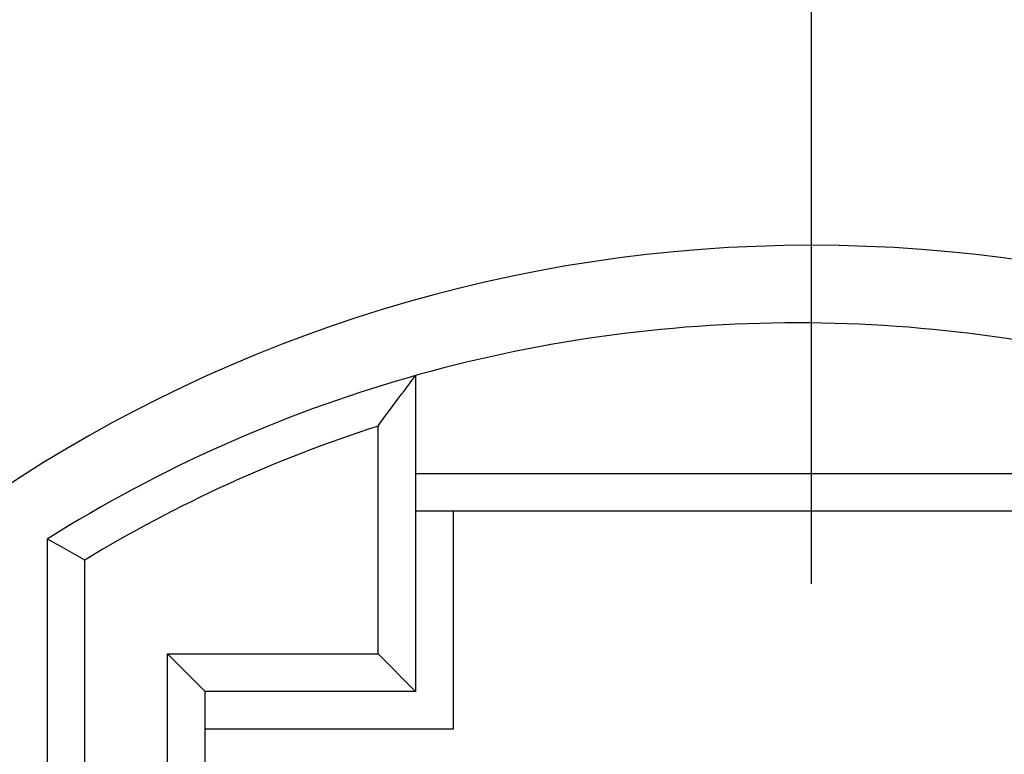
# Model space of a CAD drawing. Header units: millimetres. Extents: x 5 to 418, y 2 to 292.
# Tile 11 of 24: x 100.45 to 103.07, y 163.6 to 165.55. Entities that reach past the tile are written whole.
import ezdxf

# ---------------------------------------------------------------- set-up
doc = ezdxf.new("R2010")
doc.units = ezdxf.units.MM
doc.layers.add('SLD-0', color=7, linetype='Continuous')
doc.styles.add('SLDTEXTSTYLE0', font='TXT', dxfattribs={"width": 0.605})
doc.dimstyles.new('SLDDIMSTYLE0', dxfattribs={"dimtxt": 3.5, "dimasz": 3.302, "dimexe": 0, "dimexo": 0.0625, "dimgap": 0.875, "dimtad": 1, "dimlfac": 2, "dimrnd": 1e-09, "dimzin": 12, "dimdsep": 46, "dimtxsty": 'SLDTEXTSTYLE0', "dimsah": 1, "dimcen": 0.09, "dimadec": 0, "dimazin": 3, "dimtfac": 1, "dimtofl": 0, "dimtmove": 0, "dimatfit": 3, "dimfxl": 1, "dimfrac": 2, "dimtolj": 1, "dimtzin": 12, "dimarcsym": 0})

# ---------------------------------------------------------------- blocks, each defined once
blk = doc.blocks.new('_D_5')
at = {"layer": 'SLD-0', "color": 7}
for p, q in [((92.5584, 163.5984), (92.5584, 176.7255)), ((112.5584, 163.5984), (112.5584, 176.7255)), ((92.5584, 175.7255), (112.5584, 175.7255))]:
    blk.add_line(p, q, dxfattribs=at)
for points in [[(92.5584, 175.7255), (95.8604, 175.2175), (95.8604, 176.2335)], [(112.5584, 175.7255), (109.2564, 176.2335), (109.2564, 175.2175)]]:
    blk.add_solid(points, dxfattribs=at)
at = {"layer": 'SLD-0', "color": 7, "insert": (99.8848, 180.2372), "char_height": 3.5, "attachment_point": 1, "style": 'SLDTEXTSTYLE0'}
blk.add_mtext('40', dxfattribs=at)
blk = doc.blocks.new('SW_CENTERMARKSYMBOL_2')
at = {"layer": 'SLD-0', "color": 0}
blk.add_line((0, 3), (0, 8.625), dxfattribs=at)

msp = doc.modelspace()

# ---------------------------------------------------------------- linework, layer by layer
at = {"color": 7, "linetype": 'Continuous', "lineweight": 25}
for p, q in [((101.5055, 164.6021), (101.5055, 163.7621)), ((101.4055, 163.8621), (101.4055, 164.4676)), ((101.5055, 164.3421), (103.5355, 164.3421)), ((101.5055, 164.2421), (103.5355, 164.2421)), ((101.6055, 164.2421), (101.6055, 163.6621)), ((100.5255, 164.1674), (100.5255, 162.9871)), ((100.6255, 163.0871), (100.6255, 164.1116)), ((100.9455, 163.7621), (100.8455, 163.8621)), ((100.8455, 163.8621), (101.4055, 163.8621)), ((100.8455, 163.0871), (100.8455, 163.8621)), ((101.5055, 163.7621), (101.4055, 163.8621)), ((101.5055, 163.7621), (100.9455, 163.7621)), ((100.9455, 162.9871), (100.9455, 163.7621)), ((101.6055, 163.6621), (100.9455, 163.6621))]:
    msp.add_line(p, q, dxfattribs=at)
for centre, radius, start, end in [((102.5584, 161.0484), 7.125, 0, 180), ((102.5584, 161.0484), 7, 0, 180), ((102.5584, 161.0484), 3.9, 22.6199, 157.3801), ((102.5205, 160.9921), 3.75, 90, 122.1407), ((102.5205, 160.9921), 3.75, 57.8593, 90), ((102.5205, 160.9921), 3.65, 107.787, 121.2771)]:
    msp.add_arc(centre, radius, start, end, dxfattribs=at)
for points in [[(101.4055, 164.4676), (101.4382, 164.5124), (101.4715, 164.5572), (101.5055, 164.6021)], [(100.6255, 164.1116), (100.5923, 164.1303), (100.5589, 164.1489), (100.5255, 164.1674)]]:
    msp.add_open_spline(points, degree=3, dxfattribs=at)

# ---------------------------------------------------------------- block references
at = {"layer": 'SLD-0', "color": 7}
msp.add_blockref('SW_CENTERMARKSYMBOL_2', (102.5584, 161.0484), dxfattribs=at)

# ---------------------------------------------------------------- dimensions: what is measured, and where the dimension line sits
dim = msp.add_linear_dim(base=(112.5584, 175.7255), p1=(92.5584, 163.5984), p2=(112.5584, 163.5984), dimstyle='SLDDIMSTYLE0', dxfattribs=at)
dim.commit()
dim.dimension.update_dxf_attribs({"geometry": '_D_5', "text_midpoint": (102.5584, 175.7255), "dimtype": 160})

doc.saveas('drawing.dxf')
